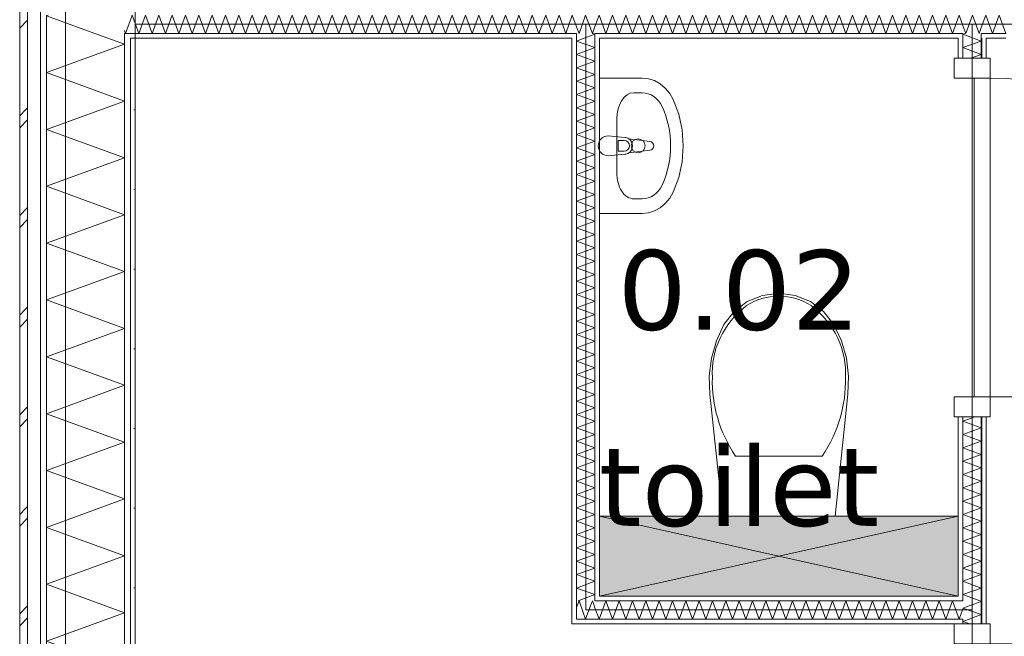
# Model space of a CAD drawing. Header units: millimetres. Extents: x -14925 to 266687, y -3550 to 35834.
# Tile 138 of 244: x 120759 to 123231, y 3579 to 5127. Entities that reach past the tile are written whole.
import ezdxf
from ezdxf.enums import TextEntityAlignment as Align

# ---------------------------------------------------------------- set-up
doc = ezdxf.new("R2010")
doc.units = ezdxf.units.MM
doc.header["$MEASUREMENT"] = 0
doc.linetypes.add('B0204', pattern=[2600, 2000, -200, 200, -200])
for name, color, linetype in [('A Stramien', 7, 'Continuous'), ('New_21 Buitenwanden', 7, 'Continuous'), ('New_21 Buitenwanden Doorsnede-arcering', 7, 'Continuous'), ('New_21 Buitenwanden Laagscheidingslijnen', 7, 'Continuous'), ('New_22 C Binnenwanden', 7, 'Continuous'), ('New_22 C Binnenwanden Deuren', 7, 'Continuous'), ('New_22 C Binnenwanden Doorsnede-arcering', 7, 'Continuous'), ('New_22 C Binnenwanden Laagscheidingslijnen', 7, 'Continuous'), ('New_74 Sanitair', 7, 'Continuous'), ('New_74 Sanitair 2D arcering', 7, 'Continuous'), ('New_Z Gebruiksopp', 7, 'Continuous'), ('New_Z Gebruiksopp Zone omranding', 7, 'Continuous'), ('New_Z Gebruiksopp Zone tekst', 7, 'Continuous')]:
    doc.layers.add(name, color=color, linetype=linetype)
doc.styles.add('GENERATED_STYLE_1', font='verdana.ttf')
doc.styles.add('GENERATED_STYLE_2', font='verdana.ttf')
pattern_1 = [(270, (120873.91, 0), (100, 0), [])]
pattern_2 = [(0, (120873.91, 0), (0, 100), [])]
pattern_3 = [(90, (120873.91, 0), (-100, 0), [])]
pattern_4 = [(180, (120873.91, 0), (0, 100), [])]

# ---------------------------------------------------------------- blocks, each defined once
blk = doc.blocks.new('toilet_0.02_66_1', base_point=(122564.9, 4681.2))
at = {"layer": 'New_Z Gebruiksopp Zone tekst', "color": 2, "lineweight": 0}
for tag, style, p in [('DUMMY_941', 'GENERATED_STYLE_1', (122564.9, 4619.1)), ('DUMMY_942', 'GENERATED_STYLE_2', (122564.9, 4122))]:
    blk.add_attdef(tag, text='', height=200, dxfattribs=dict(at, style=style)).set_placement(p, align=Align.TOP_LEFT)
for tag, style, p in [('ROOM_NUMBER', 'GENERATED_STYLE_1', (122564.9, 4548.4)), ('ROOM_NAME', 'GENERATED_STYLE_2', (122564.9, 4056.1))]:
    blk.add_attdef(tag, text='', height=200, dxfattribs=dict(at, style=style)).set_placement(p, align=Align.TOP_CENTER)
blk = doc.blocks.new('Inbouwreservoir 26 KM[97]_1', base_point=(122214.9, 3680))
at = {"layer": 'New_74 Sanitair 2D arcering', "linetype": 'Continuous', "lineweight": 0, "true_color": 0xffffff}
blk.add_hatch(color=7, dxfattribs=at).paths.add_polyline_path([(122214.9, 3680), (123114.9, 3680), (123114.9, 3880), (122214.9, 3880)])
at = {"layer": 'New_74 Sanitair', "color": 7, "linetype": 'Continuous', "lineweight": 0}
for p, q in [((122214.9, 3680), (123114.9, 3880)), ((122214.9, 3880), (123114.9, 3680))]:
    blk.add_line(p, q, dxfattribs=at)
at = {"layer": 'New_74 Sanitair', "color": 7, "linetype": 'Continuous', "lineweight": 0, "flags": 128}
blk.add_lwpolyline([(122214.9, 3680), (123114.9, 3680), (123114.9, 3880), (122214.9, 3880)], close=True, dxfattribs=at)
blk = doc.blocks.new('Toilet 26[98]_1', base_point=(122664.9, 3880))
at = {"layer": 'New_74 Sanitair', "color": 7, "linetype": 'Continuous', "lineweight": 0}
for p, q in [((122556, 4031.4), (122664.9, 4031.4)), ((122664.9, 4031.4), (122773.9, 4031.4))]:
    blk.add_line(p, q, dxfattribs=at)
at = {"layer": 'New_74 Sanitair', "color": 7, "linetype": 'Continuous', "lineweight": 0, "flags": 128}
blk.add_lwpolyline([(122834.3, 4276.7), (122821.9, 4320.3), (122802.9, 4361.3), (122777.3, 4393.9), (122744.3, 4418.8), (122706, 4434.6), (122664.9, 4440), (122623.9, 4434.6), (122585.6, 4418.8), (122552.5, 4393.9), (122526.9, 4361.3), (122507.9, 4320.3), (122495.5, 4276.7), (122490, 4231.8), (122491.6, 4186.6), (122523.9, 3880), (122805.9, 3880), (122838.3, 4186.6), (122839.8, 4231.8)], close=True, dxfattribs=at)
at = {"layer": 'New_74 Sanitair', "color": 7, "linetype": 'Continuous', "lineweight": 0}
for centre, major_axis, start_param, end_param in [((122665.7, 4311.2), (138.5, 0), 1.576657, 2.203301), ((122664.1, 4311.2), (138.5, 0), 0.938292, 1.564936), ((122754.4, 4240.8), (256.9, 0), 2.296732, 3.19732), ((122575.4, 4240.8), (256.9, 0), 6.227454, 7.128043), ((122923, 4219.4), (425.3, 0), 3.117975, 3.670995), ((122406.8, 4219.4), (425.3, 0), 5.753781, 6.306801)]:
    blk.add_ellipse(centre, major_axis=major_axis, ratio=0.875546, start_param=start_param, end_param=end_param, dxfattribs=at)
blk = doc.blocks.new('Wasbak 26[99]_1', base_point=(122214.9, 4810))
at = {"layer": 'New_74 Sanitair', "color": 7, "linetype": 'Continuous', "lineweight": 0}
for p, q in [((122300.4, 4943), (122321.8, 4943)), ((122258, 4742.7), (122258, 4877.3)), ((122276.2, 4823.6), (122261.4, 4823.6)), ((122261.4, 4823.6), (122261.4, 4796.4)), ((122261.4, 4796.4), (122276.2, 4796.4)), ((122300.4, 4677), (122321.8, 4677))]:
    blk.add_line(p, q, dxfattribs=at)
at = {"layer": 'New_74 Sanitair', "color": 7, "linetype": 'Continuous', "lineweight": 0, "flags": 128}
blk.add_lwpolyline([(122214.9, 4980), (122321.8, 4980), (122337.6, 4978.4), (122352.8, 4973.5), (122367, 4965.5), (122379.8, 4954.8), (122390.8, 4941.6), (122399.5, 4926.3), (122413.5, 4889.3), (122422, 4850.2), (122424.9, 4810), (122422, 4769.8), (122413.5, 4730.7), (122399.5, 4693.7), (122390.8, 4678.4), (122379.8, 4665.2), (122367, 4654.5), (122352.8, 4646.5), (122337.6, 4641.6), (122321.8, 4640), (122214.9, 4640)], close=True, dxfattribs=at)
blk.add_lwpolyline([(122236.4, 4835), (122278.4, 4831, -0.12102), (122287.9, 4827.7), (122340.8, 4821.1, -0.882566), (122340.8, 4798.9), (122287.9, 4792.3, -0.12102), (122278.4, 4789), (122236.4, 4785, -1)], format="xyb", close=True, dxfattribs=at)
at = {"layer": 'New_74 Sanitair', "color": 7, "linetype": 'Continuous', "lineweight": 0}
blk.add_circle((122311.6, 4810), 17.5, dxfattribs=at)
for centre, radius, start, end in [((122276.2, 4810), 13.6, 270, 90), ((122276.5, 4810), 21.1, 302.771, 57.229)]:
    blk.add_arc(centre, radius, start, end, dxfattribs=at)
for centre, major_axis, ratio, start_param, end_param in [((122300.4, 4877.3), (0, 65.8), 0.645355, 0, 1.570796), ((122321.8, 4877.3), (0, 65.7), 0.860963, 5.209364, 6.283185), ((122214.9, 4810), (0, 207), 0.860963, 4.215414, 5.209364), ((122300.4, 4742.7), (0, 65.8), 0.645355, 1.570796, 3.141593), ((122321.8, 4742.7), (0, 65.7), 0.860963, 3.141593, 4.215414)]:
    blk.add_ellipse(centre, major_axis=major_axis, ratio=ratio, start_param=start_param, end_param=end_param, dxfattribs=at)
blk = doc.blocks.new('*X2083', base_point=(120873.9, 0))
at = {"layer": 'New_22 C Binnenwanden Doorsnede-arcering', "color": 7, "linetype": 'Continuous', "lineweight": 0}
for q in [(123133.1, 5092), (123153.7, 5080)]:
    blk.add_line((123126.9, 5089.8), q, dxfattribs=at)
blk = doc.blocks.new('*X2084', base_point=(120873.9, 0))
at = {"layer": 'New_22 C Binnenwanden Doorsnede-arcering', "color": 7, "linetype": 'Continuous', "lineweight": 0}
for p, q in [((123126.9, 4118.7), (123158, 4130)), ((123126.9, 4118.7), (123172.9, 4101.9)), ((123126.9, 4085.2), (123172.9, 4101.9)), ((123126.9, 4085.2), (123172.9, 4068.5)), ((123126.9, 4051.7), (123172.9, 4068.5)), ((123126.9, 4051.7), (123172.9, 4035)), ((123126.9, 4018.2), (123172.9, 4035)), ((123126.9, 4018.2), (123172.9, 4001.5)), ((123126.9, 3984.7), (123172.9, 4001.5)), ((123126.9, 3984.7), (123172.9, 3968)), ((123126.9, 3951.3), (123172.9, 3968)), ((123126.9, 3951.3), (123172.9, 3934.5)), ((123126.9, 3917.8), (123172.9, 3934.5)), ((123126.9, 3917.8), (123172.9, 3901)), ((123126.9, 3884.3), (123172.9, 3901)), ((123126.9, 3884.3), (123172.9, 3867.5)), ((123126.9, 3850.8), (123172.9, 3867.5)), ((123126.9, 3850.8), (123172.9, 3834.1)), ((123126.9, 3817.3), (123172.9, 3834.1)), ((123126.9, 3817.3), (123172.9, 3800.6)), ((123126.9, 3783.8), (123172.9, 3800.6)), ((123126.9, 3783.8), (123172.9, 3767.1)), ((123126.9, 3750.3), (123172.9, 3767.1)), ((123126.9, 3750.3), (123172.9, 3733.6)), ((123126.9, 3716.9), (123172.9, 3733.6)), ((123126.9, 3716.9), (123172.9, 3700.1)), ((123126.9, 3683.4), (123172.9, 3700.1)), ((123126.9, 3683.4), (123169.2, 3668))]:
    blk.add_line(p, q, dxfattribs=at)
blk = doc.blocks.new('*X2085', base_point=(120873.9, 0))
at = {"layer": 'New_22 C Binnenwanden Doorsnede-arcering', "color": 7, "linetype": 'Continuous', "lineweight": 0}
for p, q in [((123126.9, 5056.3), (123172.9, 5073)), ((123153.7, 5080), (123172.9, 5073)), ((123126.9, 5056.3), (123172.9, 5039.5)), ((123146.7, 5030), (123172.9, 5039.5))]:
    blk.add_line(p, q, dxfattribs=at)
blk = doc.blocks.new('*X2086', base_point=(120873.9, 0))
at = {"layer": 'New_22 C Binnenwanden Doorsnede-arcering', "color": 7, "linetype": 'Continuous', "lineweight": 0}
for p, q in [((123126.9, 3649.9), (123172.9, 3666.6)), ((123169.2, 3668), (123172.9, 3666.6)), ((123126.9, 3649.9), (123172.9, 3633.2)), ((123142.3, 3622), (123172.9, 3633.2))]:
    blk.add_line(p, q, dxfattribs=at)
blk = doc.blocks.new('*X2087', base_point=(120873.9, 0))
at = {"layer": 'New_22 C Binnenwanden Doorsnede-arcering', "color": 7, "linetype": 'Continuous', "lineweight": 0}
for q in [(123142.3, 3622), (123144.5, 3610)]:
    blk.add_line((123126.9, 3616.4), q, dxfattribs=at)
blk = doc.blocks.new('D1 bl 26[84]_1', base_point=(120873.9, 0))
at = {"layer": 'New_22 C Binnenwanden Deuren', "color": 7, "linetype": 'Continuous', "lineweight": 0}
for p, q in [((123104.9, 3560), (123104.9, 3610)), ((123104.9, 3610), (123194.9, 3610)), ((123114.9, 3610), (123126.9, 3610)), ((123126.9, 3610), (123172.9, 3610)), ((123172.9, 3610), (123184.9, 3610)), ((123194.9, 3610), (123194.9, 3560)), ((123194.9, 3560), (123104.9, 3560)), ((123194.9, 3560), (123154.9, 3560)), ((123154.9, 3560), (123154.9, 2760)), ((123194.9, 3560), (123994.9, 3560)), ((123194.9, 2760), (123194.9, 3560)), ((123104.9, 2710), (123104.9, 2760)), ((123104.9, 2760), (123194.9, 2760)), ((123154.9, 2760), (123194.9, 2760)), ((123194.9, 2760), (123194.9, 2710)), ((123194.9, 2710), (123104.9, 2710)), ((123114.9, 2710), (123126.9, 2710)), ((123126.9, 2710), (123172.9, 2710)), ((123172.9, 2710), (123184.9, 2710))]:
    blk.add_line(p, q, dxfattribs=at)
blk.add_arc((123194.9, 3560), 800, 270, 0, dxfattribs=at)
blk = doc.blocks.new('D1 bl 26[85]_1', base_point=(120873.9, 0))
at = {"layer": 'New_22 C Binnenwanden Deuren', "color": 7, "linetype": 'Continuous', "lineweight": 0}
for p, q in [((123104.9, 5030), (123104.9, 4980)), ((123194.9, 5030), (123104.9, 5030)), ((123114.9, 5030), (123126.9, 5030)), ((123126.9, 5030), (123172.9, 5030)), ((123172.9, 5030), (123184.9, 5030)), ((123194.9, 4980), (123194.9, 5030)), ((123104.9, 4980), (123194.9, 4980)), ((123154.9, 4180), (123154.9, 4980)), ((123154.9, 4980), (123194.9, 4980)), ((123194.9, 4980), (123194.9, 4180)), ((123194.9, 4180), (123104.9, 4180)), ((123104.9, 4180), (123104.9, 4130)), ((123194.9, 4180), (123154.9, 4180)), ((123194.9, 4180), (123994.9, 4180)), ((123194.9, 4130), (123194.9, 4180)), ((123104.9, 4130), (123194.9, 4130)), ((123114.9, 4130), (123126.9, 4130)), ((123126.9, 4130), (123172.9, 4130)), ((123172.9, 4130), (123184.9, 4130))]:
    blk.add_line(p, q, dxfattribs=at)
blk.add_arc((123194.9, 4180), 800, 0, 90, dxfattribs=at)
blk = doc.blocks.new('Wall_299_1', base_point=(123149.9, 400))
at = {"layer": 'New_22 C Binnenwanden Doorsnede-arcering', "linetype": 'Continuous', "lineweight": 0, "true_color": 0x000000}
h = blk.add_hatch(dxfattribs=at)
h.set_pattern_fill('325_Houtachtig_plaatmate_E0', color=18, style=0, pattern_type=2)
h.set_pattern_definition(pattern_1)
h.paths.add_polyline_path([(123126.9, 5080), (123114.9, 5080), (123114.9, 5030), (123126.9, 5030)])
h = blk.add_hatch(dxfattribs=at)
h.set_pattern_fill('325_Houtachtig_plaatmate_E0', color=18, style=0, pattern_type=2)
h.set_pattern_definition(pattern_1)
h.paths.add_polyline_path([(123184.9, 5080), (123172.9, 5080), (123172.9, 5030), (123184.9, 5030)])
h = blk.add_hatch(dxfattribs=at)
h.set_pattern_fill('325_Houtachtig_plaatmate_E0', color=18, style=0, pattern_type=2)
h.set_pattern_definition(pattern_1)
h.paths.add_polyline_path([(123114.9, 3680), (123126.9, 3680), (123126.9, 4130), (123114.9, 4130)])
h = blk.add_hatch(dxfattribs=at)
h.set_pattern_fill('325_Houtachtig_plaatmate_E0', color=18, style=0, pattern_type=2)
h.set_pattern_definition(pattern_1)
h.paths.add_polyline_path([(123172.9, 3610), (123184.9, 3610), (123184.9, 4130), (123172.9, 4130)])
h = blk.add_hatch(dxfattribs=at)
h.set_pattern_fill('325_Houtachtig_plaatmate_E0', color=18, style=0, pattern_type=2)
h.set_pattern_definition(pattern_1)
h.paths.add_polyline_path([(123126.9, 3668), (123126.9, 3680), (123114.9, 3680), (123114.9, 3668)])
h = blk.add_hatch(dxfattribs=at)
h.set_pattern_fill('325_Houtachtig_plaatmate_E0', color=18, style=0, pattern_type=2)
h.set_pattern_definition(pattern_1)
h.paths.add_polyline_path([(123126.9, 3610), (123126.9, 3622), (123114.9, 3622), (123114.9, 3610)])
at = {"layer": 'New_22 C Binnenwanden', "color": 1, "linetype": 'Continuous', "lineweight": 0}
for p, q in [((123114.9, 5030), (123126.9, 5030)), ((123126.9, 5030), (123172.9, 5030)), ((123172.9, 5030), (123184.9, 5030)), ((123114.9, 4130), (123126.9, 4130)), ((123126.9, 4130), (123172.9, 4130)), ((123172.9, 4130), (123184.9, 4130)), ((123114.9, 3610), (123126.9, 3610)), ((123126.9, 3610), (123172.9, 3610)), ((123172.9, 3610), (123184.9, 3610))]:
    blk.add_line(p, q, dxfattribs=at)
at = {"layer": 'New_22 C Binnenwanden', "color": 1, "linetype": 'Continuous', "lineweight": 0, "flags": 128}
for points in [[(123114.9, 5080), (123114.9, 5030)], [(123184.9, 5030), (123184.9, 5080)], [(123114.9, 4130), (123114.9, 3680)], [(123184.9, 3610), (123184.9, 4130)]]:
    blk.add_lwpolyline(points, dxfattribs=at)
at = {"layer": 'New_22 C Binnenwanden Laagscheidingslijnen', "color": 1, "linetype": 'Continuous', "lineweight": 0}
for p, q in [((123126.9, 5092), (123126.9, 5080)), ((123126.9, 5080), (123126.9, 5030)), ((123172.9, 5080), (123172.9, 5092)), ((123172.9, 5080), (123172.9, 5030)), ((123126.9, 4130), (123126.9, 3668)), ((123172.9, 4130), (123172.9, 3610)), ((123126.9, 3668), (123114.9, 3668)), ((123114.9, 3622), (123126.9, 3622)), ((123126.9, 3622), (123126.9, 3610))]:
    blk.add_line(p, q, dxfattribs=at)
at = {"layer": 'New_22 C Binnenwanden', "color": 1, "lineweight": 0}
for name in ['*X2083', '*X2085', '*X2084', '*X2086', '*X2087']:
    blk.add_blockref(name, (120873.9, 0), dxfattribs=at)
at = {"layer": 'New_22 C Binnenwanden Deuren', "color": 7, "linetype": 'Continuous', "lineweight": 0}
for name in ['D1 bl 26[85]_1', 'D1 bl 26[84]_1']:
    blk.add_blockref(name, (120873.9, 0), dxfattribs=at)
blk = doc.blocks.new('*X2092', base_point=(120873.9, 0))
at = {"layer": 'New_22 C Binnenwanden Doorsnede-arcering', "color": 7, "linetype": 'Continuous', "lineweight": 0}
for p, q in [((122156.9, 3651), (122163.1, 3668)), ((122173.7, 3638.8), (122163.1, 3668)), ((122193, 3658), (122196.6, 3668)), ((122198.3, 3663.4), (122196.6, 3668))]:
    blk.add_line(p, q, dxfattribs=at)
blk = doc.blocks.new('*X2093', base_point=(120873.9, 0))
at = {"layer": 'New_22 C Binnenwanden Doorsnede-arcering', "color": 7, "linetype": 'Continuous', "lineweight": 0}
for q in [(123126.9, 3648.1), (123114.9, 3628.9)]:
    blk.add_line((123117.4, 3622), q, dxfattribs=at)
blk = doc.blocks.new('*X2094', base_point=(120873.9, 0))
at = {"layer": 'New_22 C Binnenwanden Doorsnede-arcering', "color": 7, "linetype": 'Continuous', "lineweight": 0}
for p, q in [((122202.9, 3650.6), (122198.3, 3663.4)), ((122179.8, 3622), (122173.7, 3638.8)), ((122179.8, 3622), (122193, 3658))]:
    blk.add_line(p, q, dxfattribs=at)
blk = doc.blocks.new('*X2095', base_point=(120873.9, 0))
at = {"layer": 'New_22 C Binnenwanden Doorsnede-arcering', "color": 7, "linetype": 'Continuous', "lineweight": 0}
for p, q in [((122213.3, 3622), (122230.1, 3668)), ((122246.8, 3622), (122230.1, 3668)), ((122246.8, 3622), (122263.5, 3668)), ((122280.3, 3622), (122263.5, 3668)), ((122280.3, 3622), (122297, 3668)), ((122313.8, 3622), (122297, 3668)), ((122313.8, 3622), (122330.5, 3668)), ((122347.3, 3622), (122330.5, 3668)), ((122347.3, 3622), (122364, 3668)), ((122380.7, 3622), (122364, 3668)), ((122380.7, 3622), (122397.5, 3668)), ((122414.2, 3622), (122397.5, 3668)), ((122414.2, 3622), (122431, 3668)), ((122447.7, 3622), (122431, 3668)), ((122447.7, 3622), (122464.5, 3668)), ((122481.2, 3622), (122464.5, 3668)), ((122481.2, 3622), (122497.9, 3668)), ((122514.7, 3622), (122497.9, 3668)), ((122514.7, 3622), (122531.4, 3668)), ((122548.2, 3622), (122531.4, 3668)), ((122548.2, 3622), (122564.9, 3668)), ((122581.7, 3622), (122564.9, 3668)), ((122581.7, 3622), (122598.4, 3668)), ((122615.1, 3622), (122598.4, 3668)), ((122615.1, 3622), (122631.9, 3668)), ((122648.6, 3622), (122631.9, 3668)), ((122648.6, 3622), (122665.4, 3668)), ((122682.1, 3622), (122665.4, 3668)), ((122682.1, 3622), (122698.9, 3668)), ((122715.6, 3622), (122698.9, 3668)), ((122715.6, 3622), (122732.3, 3668)), ((122749.1, 3622), (122732.3, 3668)), ((122749.1, 3622), (122765.8, 3668)), ((122782.6, 3622), (122765.8, 3668)), ((122782.6, 3622), (122799.3, 3668)), ((122816.1, 3622), (122799.3, 3668)), ((122816.1, 3622), (122832.8, 3668)), ((122849.5, 3622), (122832.8, 3668)), ((122849.5, 3622), (122866.3, 3668)), ((122883, 3622), (122866.3, 3668)), ((122883, 3622), (122899.8, 3668)), ((122916.5, 3622), (122899.8, 3668)), ((122916.5, 3622), (122933.3, 3668)), ((122950, 3622), (122933.3, 3668)), ((122950, 3622), (122966.7, 3668)), ((122983.5, 3622), (122966.7, 3668)), ((122983.5, 3622), (123000.2, 3668)), ((123017, 3622), (123000.2, 3668)), ((123017, 3622), (123033.7, 3668)), ((123050.5, 3622), (123033.7, 3668)), ((123050.5, 3622), (123067.2, 3668)), ((123083.9, 3622), (123067.2, 3668)), ((123083.9, 3622), (123100.7, 3668)), ((123114.9, 3628.9), (123100.7, 3668)), ((122213.3, 3622), (122202.9, 3650.6))]:
    blk.add_line(p, q, dxfattribs=at)
blk = doc.blocks.new('Wall_300_1', base_point=(122179.9, 3645))
at = {"layer": 'New_22 C Binnenwanden Doorsnede-arcering', "linetype": 'Continuous', "lineweight": 0, "true_color": 0x000000}
h = blk.add_hatch(dxfattribs=at)
h.set_pattern_fill('325_Houtachtig_plaatmate_E0', color=18, style=0, pattern_type=2)
h.set_pattern_definition(pattern_2)
h.paths.add_polyline_path([(122214.9, 3680), (122202.9, 3680), (122202.9, 3668)])
h = blk.add_hatch(dxfattribs=at)
h.set_pattern_fill('325_Houtachtig_plaatmate_E0', color=18, style=0, pattern_type=2)
h.set_pattern_definition(pattern_2)
h.paths.add_polyline_path([(122214.9, 3680), (122202.9, 3668), (122214.9, 3668)])
h = blk.add_hatch(dxfattribs=at)
h.set_pattern_fill('325_Houtachtig_plaatmate_E0', color=18, style=0, pattern_type=2)
h.set_pattern_definition(pattern_2)
h.paths.add_polyline_path([(122214.9, 3668), (123114.9, 3668), (123114.9, 3680), (122214.9, 3680)])
h = blk.add_hatch(dxfattribs=at)
h.set_pattern_fill('325_Houtachtig_plaatmate_E0', color=18, style=0, pattern_type=2)
h.set_pattern_definition(pattern_2)
h.paths.add_polyline_path([(122156.9, 3622), (122144.9, 3622), (122144.9, 3610)])
h = blk.add_hatch(dxfattribs=at)
h.set_pattern_fill('325_Houtachtig_plaatmate_E0', color=18, style=0, pattern_type=2)
h.set_pattern_definition(pattern_2)
h.paths.add_polyline_path([(122156.9, 3622), (122144.9, 3610), (122156.9, 3610)])
h = blk.add_hatch(dxfattribs=at)
h.set_pattern_fill('325_Houtachtig_plaatmate_E0', color=18, style=0, pattern_type=2)
h.set_pattern_definition(pattern_2)
h.paths.add_polyline_path([(122156.9, 3610), (123114.9, 3610), (123114.9, 3622), (122156.9, 3622)])
at = {"layer": 'New_22 C Binnenwanden', "color": 1, "linetype": 'Continuous', "lineweight": 0, "flags": 128}
for points in [[(123114.9, 3680), (122214.9, 3680)], [(122144.9, 3610), (122144.9, 3622)], [(122144.9, 3610), (123114.9, 3610)]]:
    blk.add_lwpolyline(points, dxfattribs=at)
at = {"layer": 'New_22 C Binnenwanden Laagscheidingslijnen', "color": 1, "linetype": 'Continuous', "lineweight": 0}
for p, q in [((122156.9, 3668), (122156.9, 3622)), ((122202.9, 3680), (122202.9, 3668)), ((122202.9, 3668), (122214.9, 3668)), ((122214.9, 3668), (123114.9, 3668)), ((123126.9, 3668), (123114.9, 3668)), ((122156.9, 3622), (122202.9, 3622)), ((122202.9, 3622), (123114.9, 3622)), ((123114.9, 3622), (123126.9, 3622))]:
    blk.add_line(p, q, dxfattribs=at)
at = {"layer": 'New_22 C Binnenwanden', "color": 1, "lineweight": 0}
for name in ['*X2092', '*X2094', '*X2095', '*X2093']:
    blk.add_blockref(name, (120873.9, 0), dxfattribs=at)
blk = doc.blocks.new('*X2097', base_point=(120873.9, 0))
at = {"layer": 'New_22 C Binnenwanden Doorsnede-arcering', "color": 7, "linetype": 'Continuous', "lineweight": 0}
for q in [(122176.1, 5080), (122196.8, 5092)]:
    blk.add_line((122202.9, 5089.8), q, dxfattribs=at)
blk = doc.blocks.new('*X2098', base_point=(120873.9, 0))
at = {"layer": 'New_22 C Binnenwanden Doorsnede-arcering', "color": 7, "linetype": 'Continuous', "lineweight": 0}
for p, q in [((122176.1, 5080), (122156.9, 5073)), ((122202.9, 5056.3), (122156.9, 5073)), ((122202.9, 5056.3), (122156.9, 5039.5)), ((122202.9, 5022.8), (122156.9, 5039.5)), ((122202.9, 5022.8), (122156.9, 5006)), ((122202.9, 4989.3), (122156.9, 5006)), ((122202.9, 4989.3), (122156.9, 4972.6)), ((122202.9, 4955.8), (122156.9, 4972.6)), ((122202.9, 4955.8), (122156.9, 4939.1)), ((122202.9, 4922.3), (122156.9, 4939.1)), ((122202.9, 4922.3), (122156.9, 4905.6)), ((122202.9, 4888.8), (122156.9, 4905.6)), ((122202.9, 4888.8), (122156.9, 4872.1)), ((122202.9, 4855.4), (122156.9, 4872.1)), ((122202.9, 4855.4), (122156.9, 4838.6)), ((122202.9, 4821.9), (122156.9, 4838.6)), ((122202.9, 4821.9), (122156.9, 4805.1)), ((122202.9, 4788.4), (122156.9, 4805.1)), ((122202.9, 4788.4), (122156.9, 4771.6)), ((122202.9, 4754.9), (122156.9, 4771.6)), ((122202.9, 4754.9), (122156.9, 4738.2)), ((122202.9, 4721.4), (122156.9, 4738.2)), ((122202.9, 4721.4), (122156.9, 4704.7)), ((122202.9, 4687.9), (122156.9, 4704.7)), ((122202.9, 4687.9), (122156.9, 4671.2)), ((122202.9, 4654.5), (122156.9, 4671.2)), ((122202.9, 4654.5), (122156.9, 4637.7)), ((122202.9, 4621), (122156.9, 4637.7)), ((122202.9, 4621), (122156.9, 4604.2)), ((122202.9, 4587.5), (122156.9, 4604.2)), ((122202.9, 4587.5), (122156.9, 4570.7)), ((122202.9, 4554), (122156.9, 4570.7)), ((122202.9, 4554), (122156.9, 4537.3)), ((122202.9, 4520.5), (122156.9, 4537.3)), ((122202.9, 4520.5), (122156.9, 4503.8)), ((122202.9, 4487), (122156.9, 4503.8)), ((122202.9, 4487), (122156.9, 4470.3)), ((122202.9, 4453.5), (122156.9, 4470.3)), ((122202.9, 4453.5), (122156.9, 4436.8)), ((122202.9, 4420.1), (122156.9, 4436.8)), ((122202.9, 4420.1), (122156.9, 4403.3)), ((122202.9, 4386.6), (122156.9, 4403.3)), ((122202.9, 4386.6), (122156.9, 4369.8)), ((122202.9, 4353.1), (122156.9, 4369.8)), ((122202.9, 4353.1), (122156.9, 4336.3)), ((122202.9, 4319.6), (122156.9, 4336.3)), ((122202.9, 4319.6), (122156.9, 4302.9)), ((122202.9, 4286.1), (122156.9, 4302.9)), ((122202.9, 4286.1), (122156.9, 4269.4)), ((122202.9, 4252.6), (122156.9, 4269.4)), ((122202.9, 4252.6), (122156.9, 4235.9)), ((122202.9, 4219.1), (122156.9, 4235.9)), ((122202.9, 4219.1), (122156.9, 4202.4)), ((122202.9, 4185.7), (122156.9, 4202.4)), ((122202.9, 4185.7), (122156.9, 4168.9)), ((122202.9, 4152.2), (122156.9, 4168.9)), ((122202.9, 4152.2), (122156.9, 4135.4)), ((122202.9, 4118.7), (122156.9, 4135.4)), ((122202.9, 4118.7), (122156.9, 4101.9)), ((122202.9, 4085.2), (122156.9, 4101.9)), ((122202.9, 4085.2), (122156.9, 4068.5)), ((122202.9, 4051.7), (122156.9, 4068.5)), ((122202.9, 4051.7), (122156.9, 4035)), ((122202.9, 4018.2), (122156.9, 4035)), ((122202.9, 4018.2), (122156.9, 4001.5)), ((122202.9, 3984.7), (122156.9, 4001.5)), ((122202.9, 3984.7), (122156.9, 3968)), ((122202.9, 3951.3), (122156.9, 3968)), ((122202.9, 3951.3), (122156.9, 3934.5)), ((122202.9, 3917.8), (122156.9, 3934.5)), ((122202.9, 3917.8), (122156.9, 3901)), ((122202.9, 3884.3), (122156.9, 3901)), ((122202.9, 3884.3), (122156.9, 3867.5)), ((122202.9, 3850.8), (122156.9, 3867.5)), ((122202.9, 3850.8), (122156.9, 3834.1)), ((122202.9, 3817.3), (122156.9, 3834.1)), ((122202.9, 3817.3), (122156.9, 3800.6)), ((122202.9, 3783.8), (122156.9, 3800.6)), ((122202.9, 3783.8), (122156.9, 3767.1)), ((122202.9, 3750.3), (122156.9, 3767.1)), ((122202.9, 3750.3), (122156.9, 3733.6)), ((122202.9, 3716.9), (122156.9, 3733.6)), ((122202.9, 3716.9), (122156.9, 3700.1)), ((122202.9, 3683.4), (122156.9, 3700.1)), ((122202.9, 3683.4), (122160.7, 3668))]:
    blk.add_line(p, q, dxfattribs=at)
blk = doc.blocks.new('Wall_301_1', base_point=(122179.9, 3645))
at = {"layer": 'New_22 C Binnenwanden Doorsnede-arcering', "linetype": 'Continuous', "lineweight": 0, "true_color": 0x000000}
h = blk.add_hatch(dxfattribs=at)
h.set_pattern_fill('325_Houtachtig_plaatmate_E0', color=18, style=0, pattern_type=2)
h.set_pattern_definition(pattern_3)
h.paths.add_polyline_path([(122156.9, 3622), (122156.9, 5080), (122144.9, 5080), (122144.9, 3622)])
h = blk.add_hatch(dxfattribs=at)
h.set_pattern_fill('325_Houtachtig_plaatmate_E0', color=18, style=0, pattern_type=2)
h.set_pattern_definition(pattern_3)
h.paths.add_polyline_path([(122214.9, 3680), (122214.9, 5080), (122202.9, 5080), (122202.9, 3680)])
at = {"layer": 'New_22 C Binnenwanden', "color": 1, "linetype": 'Continuous', "lineweight": 0, "flags": 128}
for points in [[(122144.9, 5080), (122144.9, 3622)], [(122214.9, 3680), (122214.9, 5080)]]:
    blk.add_lwpolyline(points, dxfattribs=at)
at = {"layer": 'New_22 C Binnenwanden Laagscheidingslijnen', "color": 1, "linetype": 'Continuous', "lineweight": 0}
for p, q in [((122156.9, 5092), (122156.9, 5080)), ((122156.9, 3668), (122156.9, 5080)), ((122202.9, 5080), (122202.9, 5092)), ((122202.9, 3680), (122202.9, 5080)), ((122156.9, 3668), (122156.9, 3622)), ((122202.9, 3680), (122202.9, 3668))]:
    blk.add_line(p, q, dxfattribs=at)
at = {"layer": 'New_22 C Binnenwanden', "color": 1, "lineweight": 0}
for name in ['*X2098', '*X2097']:
    blk.add_blockref(name, (120873.9, 0), dxfattribs=at)
blk = doc.blocks.new('*X2256', base_point=(120873.9, 0))
at = {"layer": 'New_22 C Binnenwanden Doorsnede-arcering', "color": 7, "linetype": 'Continuous', "lineweight": 0}
for p in [(121036.9, 5125.8), (121021.9, 5099.4)]:
    blk.add_line(p, (121024.6, 5092), dxfattribs=at)
blk = doc.blocks.new('*X2257', base_point=(120873.9, 0))
at = {"layer": 'New_22 C Binnenwanden Doorsnede-arcering', "color": 7, "linetype": 'Continuous', "lineweight": 0}
for q in [(121036.9, 5125.8), (121048.9, 5117.2)]:
    blk.add_line((121041.3, 5138), q, dxfattribs=at)
blk = doc.blocks.new('*X2261', base_point=(120873.9, 0))
at = {"layer": 'New_22 C Binnenwanden Doorsnede-arcering', "color": 7, "linetype": 'Continuous', "lineweight": 0}
for p, q in [((123184.4, 5138), (123172.9, 5106.5)), ((123184.4, 5138), (123201.1, 5092)), ((123217.9, 5138), (123201.1, 5092)), ((123217.9, 5138), (123234.6, 5092)), ((123234.9, 5092.8), (123234.6, 5092))]:
    blk.add_line(p, q, dxfattribs=at)
blk = doc.blocks.new('*X2263', base_point=(120873.9, 0))
at = {"layer": 'New_22 C Binnenwanden Doorsnede-arcering', "color": 7, "linetype": 'Continuous', "lineweight": 0}
for p, q in [((123150.9, 5138), (123134.2, 5092)), ((123150.9, 5138), (123167.6, 5092)), ((123126.9, 5111.9), (123134.2, 5092)), ((123172.9, 5106.5), (123167.6, 5092))]:
    blk.add_line(p, q, dxfattribs=at)
blk = doc.blocks.new('*X2264', base_point=(120873.9, 0))
at = {"layer": 'New_22 C Binnenwanden Doorsnede-arcering', "color": 7, "linetype": 'Continuous', "lineweight": 0}
for p, q in [((122213.3, 5138), (122202.9, 5109.4)), ((122213.3, 5138), (122230.1, 5092)), ((122246.8, 5138), (122230.1, 5092)), ((122246.8, 5138), (122263.5, 5092)), ((122280.3, 5138), (122263.5, 5092)), ((122280.3, 5138), (122297, 5092)), ((122313.8, 5138), (122297, 5092)), ((122313.8, 5138), (122330.5, 5092)), ((122347.3, 5138), (122330.5, 5092)), ((122347.3, 5138), (122364, 5092)), ((122380.7, 5138), (122364, 5092)), ((122380.7, 5138), (122397.5, 5092)), ((122414.2, 5138), (122397.5, 5092)), ((122414.2, 5138), (122431, 5092)), ((122447.7, 5138), (122431, 5092)), ((122447.7, 5138), (122464.5, 5092)), ((122481.2, 5138), (122464.5, 5092)), ((122481.2, 5138), (122497.9, 5092)), ((122514.7, 5138), (122497.9, 5092)), ((122514.7, 5138), (122531.4, 5092)), ((122548.2, 5138), (122531.4, 5092)), ((122548.2, 5138), (122564.9, 5092)), ((122581.7, 5138), (122564.9, 5092)), ((122581.7, 5138), (122598.4, 5092)), ((122615.1, 5138), (122598.4, 5092)), ((122615.1, 5138), (122631.9, 5092)), ((122648.6, 5138), (122631.9, 5092)), ((122648.6, 5138), (122665.4, 5092)), ((122682.1, 5138), (122665.4, 5092)), ((122682.1, 5138), (122698.9, 5092)), ((122715.6, 5138), (122698.9, 5092)), ((122715.6, 5138), (122732.3, 5092)), ((122749.1, 5138), (122732.3, 5092)), ((122749.1, 5138), (122765.8, 5092)), ((122782.6, 5138), (122765.8, 5092)), ((122782.6, 5138), (122799.3, 5092)), ((122816.1, 5138), (122799.3, 5092)), ((122816.1, 5138), (122832.8, 5092)), ((122849.5, 5138), (122832.8, 5092)), ((122849.5, 5138), (122866.3, 5092)), ((122883, 5138), (122866.3, 5092)), ((122883, 5138), (122899.8, 5092)), ((122916.5, 5138), (122899.8, 5092)), ((122916.5, 5138), (122933.3, 5092)), ((122950, 5138), (122933.3, 5092)), ((122950, 5138), (122966.7, 5092)), ((122983.5, 5138), (122966.7, 5092)), ((122983.5, 5138), (123000.2, 5092)), ((123017, 5138), (123000.2, 5092)), ((123017, 5138), (123033.7, 5092)), ((123050.5, 5138), (123033.7, 5092)), ((123050.5, 5138), (123067.2, 5092)), ((123083.9, 5138), (123067.2, 5092)), ((123083.9, 5138), (123100.7, 5092)), ((123117.4, 5138), (123100.7, 5092)), ((123117.4, 5138), (123126.9, 5111.9))]:
    blk.add_line(p, q, dxfattribs=at)
blk = doc.blocks.new('*X2265', base_point=(120873.9, 0))
at = {"layer": 'New_22 C Binnenwanden Doorsnede-arcering', "color": 7, "linetype": 'Continuous', "lineweight": 0}
for p, q in [((122179.8, 5138), (122163.1, 5092)), ((122179.8, 5138), (122196.6, 5092)), ((122156.9, 5109), (122163.1, 5092)), ((122202.9, 5109.4), (122196.6, 5092))]:
    blk.add_line(p, q, dxfattribs=at)
blk = doc.blocks.new('*X2266', base_point=(120873.9, 0))
at = {"layer": 'New_22 C Binnenwanden Doorsnede-arcering', "color": 7, "linetype": 'Continuous', "lineweight": 0}
for p, q in [((121048.9, 5117.2), (121058.1, 5092)), ((121074.8, 5138), (121058.1, 5092)), ((121074.8, 5138), (121091.6, 5092)), ((121108.3, 5138), (121091.6, 5092)), ((121108.3, 5138), (121125, 5092)), ((121141.8, 5138), (121125, 5092)), ((121141.8, 5138), (121158.5, 5092)), ((121175.3, 5138), (121158.5, 5092)), ((121175.3, 5138), (121192, 5092)), ((121208.8, 5138), (121192, 5092)), ((121208.8, 5138), (121225.5, 5092)), ((121242.2, 5138), (121225.5, 5092)), ((121242.2, 5138), (121259, 5092)), ((121275.7, 5138), (121259, 5092)), ((121275.7, 5138), (121292.5, 5092)), ((121309.2, 5138), (121292.5, 5092)), ((121309.2, 5138), (121326, 5092)), ((121342.7, 5138), (121326, 5092)), ((121342.7, 5138), (121359.4, 5092)), ((121376.2, 5138), (121359.4, 5092)), ((121376.2, 5138), (121392.9, 5092)), ((121409.7, 5138), (121392.9, 5092)), ((121409.7, 5138), (121426.4, 5092)), ((121443.2, 5138), (121426.4, 5092)), ((121443.2, 5138), (121459.9, 5092)), ((121476.6, 5138), (121459.9, 5092)), ((121476.6, 5138), (121493.4, 5092)), ((121510.1, 5138), (121493.4, 5092)), ((121510.1, 5138), (121526.9, 5092)), ((121543.6, 5138), (121526.9, 5092)), ((121543.6, 5138), (121560.4, 5092)), ((121577.1, 5138), (121560.4, 5092)), ((121577.1, 5138), (121593.8, 5092)), ((121610.6, 5138), (121593.8, 5092)), ((121610.6, 5138), (121627.3, 5092)), ((121644.1, 5138), (121627.3, 5092)), ((121644.1, 5138), (121660.8, 5092)), ((121677.6, 5138), (121660.8, 5092)), ((121677.6, 5138), (121694.3, 5092)), ((121711, 5138), (121694.3, 5092)), ((121711, 5138), (121727.8, 5092)), ((121744.5, 5138), (121727.8, 5092)), ((121744.5, 5138), (121761.3, 5092)), ((121778, 5138), (121761.3, 5092)), ((121778, 5138), (121794.8, 5092)), ((121811.5, 5138), (121794.8, 5092)), ((121811.5, 5138), (121828.2, 5092)), ((121845, 5138), (121828.2, 5092)), ((121845, 5138), (121861.7, 5092)), ((121878.5, 5138), (121861.7, 5092)), ((121878.5, 5138), (121895.2, 5092)), ((121912, 5138), (121895.2, 5092)), ((121912, 5138), (121928.7, 5092)), ((121945.4, 5138), (121928.7, 5092)), ((121945.4, 5138), (121962.2, 5092)), ((121978.9, 5138), (121962.2, 5092)), ((121978.9, 5138), (121995.7, 5092)), ((122012.4, 5138), (121995.7, 5092)), ((122012.4, 5138), (122029.2, 5092)), ((122045.9, 5138), (122029.2, 5092)), ((122045.9, 5138), (122062.6, 5092)), ((122079.4, 5138), (122062.6, 5092)), ((122079.4, 5138), (122096.1, 5092)), ((122112.9, 5138), (122096.1, 5092)), ((122112.9, 5138), (122129.6, 5092)), ((122146.3, 5138), (122129.6, 5092)), ((122146.3, 5138), (122156.9, 5109))]:
    blk.add_line(p, q, dxfattribs=at)
blk = doc.blocks.new('Wall_331_1', base_point=(121048.9, 5115))
at = {"layer": 'New_22 C Binnenwanden Doorsnede-arcering', "linetype": 'Continuous', "lineweight": 0, "true_color": 0x000000}
h = blk.add_hatch(dxfattribs=at)
h.set_pattern_fill('325_Houtachtig_plaatmate_E0', color=18, style=0, pattern_type=2)
h.set_pattern_definition(pattern_4)
h.paths.add_polyline_path([(121048.9, 5080), (121048.9, 5092), (121036.9, 5092), (121036.9, 5080)])
h = blk.add_hatch(dxfattribs=at)
h.set_pattern_fill('325_Houtachtig_plaatmate_E0', color=18, style=0, pattern_type=2)
h.set_pattern_definition(pattern_4)
h.paths.add_polyline_path([(122144.9, 5092), (121048.9, 5092), (121048.9, 5080), (122144.9, 5080)])
h = blk.add_hatch(dxfattribs=at)
h.set_pattern_fill('325_Houtachtig_plaatmate_E0', color=18, style=0, pattern_type=2)
h.set_pattern_definition(pattern_4)
h.paths.add_polyline_path([(122144.9, 5080), (122156.9, 5080), (122156.9, 5092), (122144.9, 5092)])
h = blk.add_hatch(dxfattribs=at)
h.set_pattern_fill('325_Houtachtig_plaatmate_E0', color=18, style=0, pattern_type=2)
h.set_pattern_definition(pattern_4)
h.paths.add_polyline_path([(122202.9, 5080), (122214.9, 5080), (122214.9, 5092), (122202.9, 5092)])
h = blk.add_hatch(dxfattribs=at)
h.set_pattern_fill('325_Houtachtig_plaatmate_E0', color=18, style=0, pattern_type=2)
h.set_pattern_definition(pattern_4)
h.paths.add_polyline_path([(122214.9, 5080), (123114.9, 5080), (123114.9, 5092), (122214.9, 5092)])
h = blk.add_hatch(dxfattribs=at)
h.set_pattern_fill('325_Houtachtig_plaatmate_E0', color=18, style=0, pattern_type=2)
h.set_pattern_definition(pattern_4)
h.paths.add_polyline_path([(123114.9, 5080), (123126.9, 5080), (123126.9, 5092), (123114.9, 5092)])
h = blk.add_hatch(dxfattribs=at)
h.set_pattern_fill('325_Houtachtig_plaatmate_E0', color=18, style=0, pattern_type=2)
h.set_pattern_definition(pattern_4)
h.paths.add_polyline_path([(123172.9, 5080), (123184.9, 5080), (123184.9, 5092), (123172.9, 5092)])
h = blk.add_hatch(dxfattribs=at)
h.set_pattern_fill('325_Houtachtig_plaatmate_E0', color=18, style=0, pattern_type=2)
h.set_pattern_definition(pattern_4)
h.paths.add_polyline_path([(123234.9, 5092), (123184.9, 5092), (123184.9, 5080), (123234.9, 5080)])
at = {"layer": 'New_21 Buitenwanden Laagscheidingslijnen', "color": 1, "linetype": 'Continuous', "lineweight": 0}
for p, q in [((121021.9, 5092), (121036.9, 5092)), ((121036.9, 5092), (121048.9, 5092)), ((121036.9, 5080), (121048.9, 5080))]:
    blk.add_line(p, q, dxfattribs=at)
at = {"layer": 'New_22 C Binnenwanden', "color": 1, "linetype": 'Continuous', "lineweight": 0, "flags": 128}
for points in [[(121048.9, 5080), (122144.9, 5080)], [(122214.9, 5080), (123114.9, 5080)], [(123184.9, 5080), (123234.9, 5080)]]:
    blk.add_lwpolyline(points, dxfattribs=at)
at = {"layer": 'New_22 C Binnenwanden Laagscheidingslijnen', "color": 1, "linetype": 'Continuous', "lineweight": 0}
for p, q in [((122144.9, 5092), (121048.9, 5092)), ((122156.9, 5092), (122144.9, 5092)), ((122156.9, 5092), (122156.9, 5080)), ((122214.9, 5092), (122202.9, 5092)), ((122202.9, 5080), (122202.9, 5092)), ((123114.9, 5092), (122214.9, 5092)), ((123126.9, 5092), (123114.9, 5092)), ((123126.9, 5092), (123126.9, 5080)), ((123184.9, 5092), (123172.9, 5092)), ((123172.9, 5080), (123172.9, 5092)), ((123234.9, 5092), (123184.9, 5092))]:
    blk.add_line(p, q, dxfattribs=at)
at = {"layer": 'New_22 C Binnenwanden', "color": 1, "lineweight": 0}
for name in ['*X2256', '*X2257', '*X2266', '*X2265', '*X2264', '*X2263', '*X2261']:
    blk.add_blockref(name, (120873.9, 0), dxfattribs=at)
blk = doc.blocks.new('*X3616', base_point=(120873.9, 0))
at = {"layer": 'New_21 Buitenwanden Doorsnede-arcering', "color": 7, "linetype": 'Continuous', "lineweight": 0}
for p, q in [((120758.9, 5105), (120778.9, 5125)), ((120758.9, 4885), (120773.9, 4900)), ((120773.9, 4900), (120778.9, 4905)), ((120758.9, 4855), (120778.9, 4875)), ((120758.9, 4635), (120778.9, 4655)), ((120758.9, 4605), (120778.9, 4625)), ((120758.9, 4385), (120773.9, 4400)), ((120773.9, 4400), (120778.9, 4405)), ((120758.9, 4355), (120778.9, 4375)), ((120758.9, 4135), (120778.9, 4155)), ((120758.9, 4105), (120778.9, 4125)), ((120758.9, 3885), (120773.9, 3900)), ((120773.9, 3900), (120778.9, 3905)), ((120758.9, 3855), (120778.9, 3875)), ((120758.9, 3635), (120778.9, 3655)), ((120758.9, 3605), (120778.9, 3625))]:
    blk.add_line(p, q, dxfattribs=at)
blk = doc.blocks.new('*X3619', base_point=(120873.9, 0))
at = {"layer": 'New_21 Buitenwanden Doorsnede-arcering', "color": 7, "linetype": 'Continuous', "lineweight": 0}
for q in [(120830.4, 5138), (120947.8, 5092)]:
    blk.add_line((120825.9, 5136.3), q, dxfattribs=at)
blk = doc.blocks.new('*X3620', base_point=(120873.9, 0))
at = {"layer": 'New_21 Buitenwanden Doorsnede-arcering', "color": 7, "linetype": 'Continuous', "lineweight": 0}
for p, q in [((120947.8, 5092), (121021.9, 5065)), ((120825.9, 4993.7), (121021.9, 5065)), ((120825.9, 4993.7), (121021.9, 4922.3)), ((120825.9, 4851), (121021.9, 4922.3)), ((120825.9, 4851), (121021.9, 4779.7)), ((120825.9, 4708.3), (121021.9, 4779.7)), ((120825.9, 4708.3), (121021.9, 4637)), ((120825.9, 4565.6), (121021.9, 4637)), ((120825.9, 4565.6), (121021.9, 4494.3)), ((120825.9, 4423), (121021.9, 4494.3)), ((120825.9, 4423), (121021.9, 4351.6)), ((120825.9, 4280.3), (121021.9, 4351.6)), ((120825.9, 4280.3), (121021.9, 4209)), ((120825.9, 4137.6), (121021.9, 4209)), ((120825.9, 4137.6), (121021.9, 4066.3)), ((120825.9, 3994.9), (121021.9, 4066.3)), ((120825.9, 3994.9), (121021.9, 3923.6)), ((120825.9, 3852.3), (121021.9, 3923.6)), ((120825.9, 3852.3), (121021.9, 3780.9)), ((120825.9, 3709.6), (121021.9, 3780.9)), ((120825.9, 3709.6), (121021.9, 3638.2)), ((120825.9, 3566.9), (121021.9, 3638.2)), ((120825.9, 3566.9), (121021.9, 3495.6)), ((120825.9, 3424.2), (121021.9, 3495.6)), ((120825.9, 3424.2), (121021.9, 3352.9)), ((120825.9, 3281.6), (121021.9, 3352.9)), ((120825.9, 3281.6), (121021.9, 3210.2)), ((120825.9, 3138.9), (121021.9, 3210.2)), ((120825.9, 3138.9), (121021.9, 3067.5)), ((120825.9, 2996.2), (121021.9, 3067.5)), ((120825.9, 2996.2), (121021.9, 2924.9)), ((120825.9, 2853.5), (121021.9, 2924.9)), ((120825.9, 2853.5), (121021.9, 2782.2)), ((120825.9, 2710.9), (121021.9, 2782.2)), ((120825.9, 2710.9), (121021.9, 2639.5)), ((120995.8, 2630), (121021.9, 2639.5))]:
    blk.add_line(p, q, dxfattribs=at)
blk = doc.blocks.new('Wall_554_1', base_point=(121048.9, 6530))
at = {"layer": 'New_21 Buitenwanden Doorsnede-arcering', "linetype": 'Continuous', "lineweight": 0, "true_color": 0x000000}
h = blk.add_hatch(dxfattribs=at)
h.set_pattern_fill('325_Houtachtig_plaatmate_E0', color=18, style=0, pattern_type=2)
h.set_pattern_definition(pattern_1)
h.paths.add_polyline_path([(120825.9, 6530), (120810.9, 6530), (120810.9, 2630), (120825.9, 2630)])
h = blk.add_hatch(dxfattribs=at)
h.set_pattern_fill('325_Houtachtig_plaatmate_E0', color=18, style=0, pattern_type=2)
h.set_pattern_definition(pattern_1)
h.paths.add_polyline_path([(121036.9, 5080), (121036.9, 5092), (121021.9, 5092), (121021.9, 5080)])
h = blk.add_hatch(dxfattribs=at)
h.set_pattern_fill('325_Houtachtig_plaatmate_E0', color=18, style=0, pattern_type=2)
h.set_pattern_definition(pattern_1)
h.paths.add_polyline_path([(121021.9, 5080), (121021.9, 2630), (121036.9, 2630), (121036.9, 5080)])
h = blk.add_hatch(dxfattribs=at)
h.set_pattern_fill('720_Gips_0001', color=18, style=0, pattern_type=2)
h.set_pattern_definition([(270, (120873.9, 0), (346.41, 0), [0, -200]), (270, (121047.1, -100), (346.41, 0), [0, -200])])
h.paths.add_polyline_path([(121036.9, 2630), (121048.9, 2630), (121048.9, 5080), (121036.9, 5080)])
at = {"layer": 'New_21 Buitenwanden', "color": 9, "linetype": 'Continuous', "lineweight": 0, "flags": 128}
for points in [[(120758.9, 6530), (120758.9, 2630)], [(121048.9, 2630), (121048.9, 5080)]]:
    blk.add_lwpolyline(points, dxfattribs=at)
at = {"layer": 'New_21 Buitenwanden Laagscheidingslijnen', "color": 9, "linetype": 'Continuous', "lineweight": 0}
for p, q in [((120778.9, 6530), (120778.9, 2630)), ((120810.9, 6530), (120810.9, 2630)), ((120825.9, 5138), (120825.9, 5092)), ((120825.9, 5092), (120825.9, 2630)), ((121021.9, 5092), (121021.9, 5080)), ((121021.9, 5080), (121021.9, 2630)), ((121036.9, 5080), (121036.9, 2630))]:
    blk.add_line(p, q, dxfattribs=at)
at = {"layer": 'New_21 Buitenwanden Laagscheidingslijnen', "color": 1, "linetype": 'Continuous', "lineweight": 0}
for p, q in [((121021.9, 5092), (121036.9, 5092)), ((121036.9, 5080), (121048.9, 5080))]:
    blk.add_line(p, q, dxfattribs=at)
at = {"layer": 'New_21 Buitenwanden', "color": 1, "lineweight": 0}
for name in ['*X3616', '*X3619', '*X3620']:
    blk.add_blockref(name, (120873.9, 0), dxfattribs=at)
blk = doc.blocks.new('Standard grid marker_2')
at = {"layer": 'A Stramien', "color": 7, "linetype": 'B0204', "lineweight": 0}
blk.add_line((1000, 0), (24500, 0), dxfattribs=at)
at = {"layer": 'A Stramien', "color": 9, "lineweight": 0, "style": 'GENERATED_STYLE_2'}
blk.add_attdef('AC_MarkerText_1', text='', height=400, rotation=90, dxfattribs=at).set_placement((-948.6, -142.5), align=Align.TOP_CENTER)

msp = doc.modelspace()

# ---------------------------------------------------------------- linework, layer by layer
at = {"layer": 'New_Z Gebruiksopp Zone omranding', "color": 151, "linetype": 'Continuous', "lineweight": 0, "true_color": 0x94b5eb, "flags": 128}
msp.add_lwpolyline([(125198.9, 6950), (121048.9, 6950), (121048.9, 5115), (125198.9, 5115)], close=True, dxfattribs=at)
at = {"layer": 'New_Z Gebruiksopp Zone omranding', "color": 254, "linetype": 'Continuous', "lineweight": 0, "true_color": 0xe4e3c5, "flags": 128}
msp.add_lwpolyline([(123149.9, 400), (123149.9, 3645), (122179.9, 3645), (122179.9, 5115), (121048.9, 5115), (121048.9, 400)], close=True, dxfattribs=at)
at = {"layer": 'New_Z Gebruiksopp Zone omranding', "color": 254, "linetype": 'Continuous', "lineweight": 0, "true_color": 0xd2e9ff, "flags": 128}
msp.add_lwpolyline([(122179.9, 3645), (123149.9, 3645), (123149.9, 5115), (122179.9, 5115)], close=True, dxfattribs=at)
at = {"layer": 'New_Z Gebruiksopp Zone omranding', "color": 254, "linetype": 'Continuous', "lineweight": 0, "true_color": 0xd1c2fc, "flags": 128}
msp.add_lwpolyline([(124813.9, 1669), (124219.9, 1669), (124219.9, 5115), (123149.9, 5115), (123149.9, 400), (124813.9, 400)], close=True, dxfattribs=at)

# ---------------------------------------------------------------- block references
at = {"layer": 'A Stramien', "color": 1, "linetype": 'Continuous', "lineweight": 0, "zscale": 1000, "rotation": 270}
msp.add_blockref('Standard grid marker_2', (120873.9, 21950), dxfattribs=at)
at = {"layer": 'New_21 Buitenwanden', "color": 1, "lineweight": 0}
msp.add_blockref('Wall_554_1', (121048.9, 6530), dxfattribs=at)
at = {"layer": 'New_22 C Binnenwanden', "color": 1, "lineweight": 0}
for name, p in [('Wall_331_1', (121048.9, 5115)), ('Wall_301_1', (122179.9, 3645)), ('Wall_299_1', (123149.9, 400)), ('Wall_300_1', (122179.9, 3645))]:
    msp.add_blockref(name, p, dxfattribs=at)
at = {"layer": 'New_74 Sanitair', "color": 7, "linetype": 'Continuous', "lineweight": 0}
for name, p in [('Wasbak 26[99]_1', (122214.9, 4810)), ('Toilet 26[98]_1', (122664.9, 3880)), ('Inbouwreservoir 26 KM[97]_1', (122214.9, 3680))]:
    msp.add_blockref(name, p, dxfattribs=at)
at = {"layer": 'New_Z Gebruiksopp', "color": 2, "linetype": 'Continuous', "lineweight": 0}
msp.add_blockref('toilet_0.02_66_1', (122564.9, 4681.2), dxfattribs=at).add_auto_attribs({'ROOM_NAME': 'toilet', 'ROOM_NUMBER': '0.02'})

doc.saveas('drawing.dxf')
